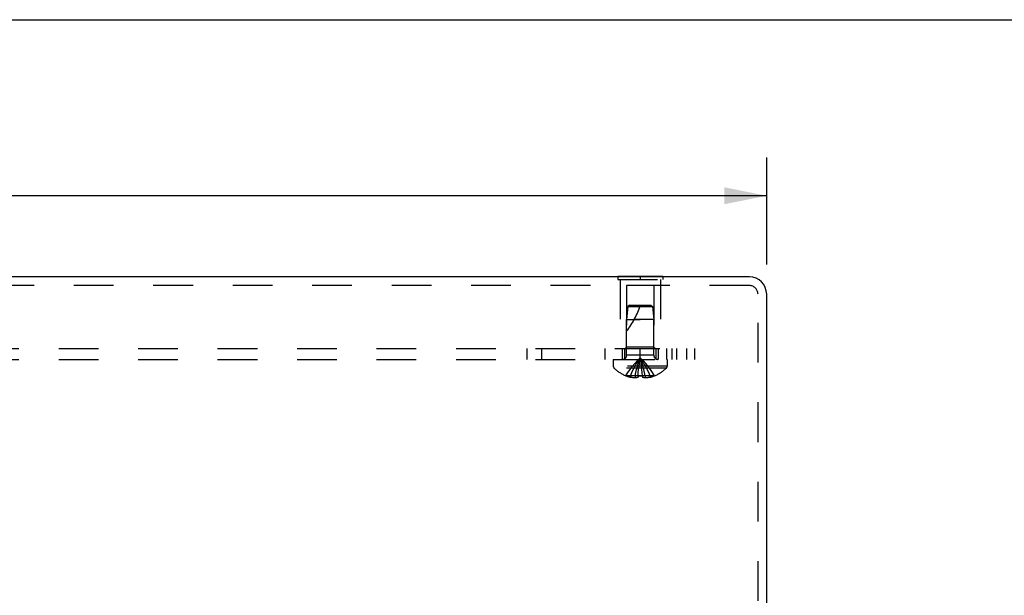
# Model space of a CAD drawing. Header units: inches. Extents: x 0 to 50, y 0 to 32.4.
# Tile 8 of 11: x 18.8 to 25.7, y 28.4 to 32.4. Entities that reach past the tile are written whole.
import ezdxf

# ---------------------------------------------------------------- set-up
doc = ezdxf.new("R2010")
doc.units = ezdxf.units.IN
doc.header["$LTSCALE"] = 2.75
doc.header["$MEASUREMENT"] = 0
doc.linetypes.add('HIDDEN', pattern=[0.2, 0.1, -0.1])
doc.layers.get('0').update_dxf_attribs({"linetype": 'CONTINUOUS'})
for name, color, linetype in [('DEFAULT_2', 8, 'HIDDEN'), ('DIMENSIONS', 7, 'CONTINUOUS'), ('SUBPANEL', 7, 'CONTINUOUS')]:
    doc.layers.add(name, color=color, linetype=linetype)
doc.styles.get("Standard").update_dxf_attribs({"font": 'arial.ttf'})
doc.dimstyles.new('DIMSTYLE_1', dxfattribs={"dimtxt": 0.220588, "dimasz": 0.294118, "dimexe": 0.09, "dimexo": 0.07, "dimgap": 0.0375, "dimtad": 0, "dimtih": 1, "dimtoh": 1, "dimzin": 4, "dimdsep": 46, "dimtxsty": 'Standard', "dimblk": '_FILLED', "dimblk1": '_FILLED', "dimblk2": '_FILLED', "dimcen": 0.09, "dimazin": 1, "dimtfac": 1, "dimtdec": 3, "dimtofl": 0, "dimtmove": 0, "dimatfit": 3, "dimldrblk": '_FILLED', "dimfxl": 0, "dimtolj": 1, "dimtzin": 4, "dimarcsym": 0})

# ---------------------------------------------------------------- blocks, each defined once
blk = doc.blocks.new('_FILLED')
at = {"color": 0, "linetype": 'ByBlock'}
blk.add_solid([(0, 0), (-1, 0.2), (-1, -0.2)], dxfattribs=at)
blk = doc.blocks.new('*D9')
at = {"layer": 'DIMENSIONS', "color": 2, "linetype": 'Continuous'}
for p, q in [((12.0078, 30.6584), (12.0078, 31.3988)), ((24.0078, 30.6584), (24.0078, 31.3988)), ((12.0078, 31.1341), (17.5121, 31.1341)), ((24.0078, 31.1341), (18.5035, 31.1341))]:
    blk.add_line(p, q, dxfattribs=at)
at = {"layer": 'DIMENSIONS', "color": 2, "linetype": 'Continuous', "xscale": 0.2941176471, "yscale": 0.2941176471, "zscale": 0.2941176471, "rotation": 180}
blk.add_blockref('_FILLED', (12.0078, 31.1341), dxfattribs=at)
at = {"layer": 'DIMENSIONS', "color": 2, "linetype": 'Continuous', "xscale": 0.2941176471, "yscale": 0.2941176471, "zscale": 0.2941176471}
blk.add_blockref('_FILLED', (24.0078, 31.1341), dxfattribs=at)
at = {"layer": 'DIMENSIONS', "color": 2, "linetype": 'Continuous', "insert": (18.0078, 31.2444), "char_height": 0.22059, "width": 0.770829, "attachment_point": 2, "line_spacing_factor": 0.9}
blk.add_mtext('12.00', dxfattribs=at)

msp = doc.modelspace()

# ---------------------------------------------------------------- linework, layer by layer
at = {"color": 7, "linetype": 'Continuous'}
for p, q in [((0, 32.3529), (50, 32.3529)), ((22.9768, 30.5765), (23.2888, 30.5765)), ((22.9768, 30.5765), (22.9768, 30.5725)), ((23.1328, 30.5765), (23.1328, 30.5725)), ((23.2888, 30.5765), (23.2888, 30.5725))]:
    msp.add_line(p, q, dxfattribs=at)
at = {"color": 3, "linetype": 'Continuous'}
for p, q in [((23.8878, 30.5725), (12.1278, 30.5725)), ((24.0078, 25.5795), (24.0078, 30.4525))]:
    msp.add_line(p, q, dxfattribs=at)
msp.add_arc((23.8878, 30.4525), 0.12, 0, 90, dxfattribs=at)
at = {"layer": 'DEFAULT_2', "color": 8, "linetype": 'HIDDEN'}
for p, q in [((22.9768, 30.5725), (22.9768, 30.5555)), ((22.9768, 30.5555), (23.2888, 30.5555)), ((22.9928, 30.5555), (22.9928, 30.0765)), ((23.1328, 30.5725), (23.1328, 30.5555)), ((23.2728, 30.5555), (23.2728, 30.0765)), ((23.2888, 30.5725), (23.2888, 30.5555)), ((23.8878, 30.5125), (12.1278, 30.5125)), ((23.2278, 30.514), (23.0378, 30.514)), ((23.0378, 30.514), (23.0378, 30.0865)), ((23.2278, 30.514), (23.2278, 30.0865)), ((23.9478, 25.5795), (23.9478, 30.4525)), ((23.0478, 30.3665), (23.0388, 30.2765)), ((23.0588, 30.3765), (23.0478, 30.3665)), ((23.0478, 30.3665), (23.2178, 30.3665)), ((23.0588, 30.3765), (23.2068, 30.3765)), ((23.2068, 30.3765), (23.2178, 30.3665)), ((23.2178, 30.3665), (23.2268, 30.2765)), ((23.0388, 30.2765), (23.1328, 30.2765)), ((23.0388, 30.0297), (23.0388, 30.2765)), ((23.1328, 30.2765), (23.0908, 30.2765)), ((23.2268, 30.2765), (23.1328, 30.2765)), ((23.2268, 30.0297), (23.2268, 30.2765)), ((22.9928, 30.0765), (23.2728, 30.0765)), ((23.0378, 30.0865), (23.0278, 30.0765)), ((23.2278, 30.0865), (23.0378, 30.0865)), ((23.2278, 30.0865), (23.2378, 30.0765)), ((22.9463, 30.0015), (23.3193, 30.0015)), ((22.9463, 30.0015), (22.9463, 29.9549)), ((23.2268, 30.0297), (23.0388, 30.0297)), ((23.3193, 30.0015), (23.3193, 29.9549)), ((23.3193, 29.9549), (22.9463, 29.9549)), ((23.313, 29.9404), (22.9525, 29.9404)), ((23.1413, 29.9528), (23.1386, 29.9733)), ((23.1438, 29.9318), (23.1413, 29.953)), ((23.1461, 29.9103), (23.1438, 29.9321)), ((23.0335, 29.8885), (23.0333, 29.8881)), ((23.0345, 29.8881), (23.0335, 29.8885)), ((23.1173, 29.8881), (23.0345, 29.8881)), ((23.0643, 29.8881), (23.0643, 29.8781)), ((23.0979, 29.8881), (23.0979, 29.8732)), ((23.1173, 29.8881), (23.1194, 29.9106)), ((23.1173, 29.8885), (23.1199, 29.8884)), ((23.1173, 29.8881), (23.1173, 29.8885)), ((23.1173, 29.8881), (23.1173, 29.8781)), ((23.1302, 29.8882), (23.1328, 29.8881)), ((23.1328, 29.8881), (23.1354, 29.8882)), ((23.1457, 29.8884), (23.1482, 29.8885)), ((23.1483, 29.8881), (23.1461, 29.9106)), ((23.1482, 29.8885), (23.1483, 29.8881)), ((23.231, 29.8881), (23.1483, 29.8881)), ((23.1483, 29.8881), (23.1483, 29.8781)), ((23.1677, 29.8881), (23.1677, 29.8732)), ((23.2013, 29.8881), (23.2013, 29.8781)), ((23.232, 29.8885), (23.231, 29.8881)), ((23.232, 29.8885), (23.2323, 29.8881))]:
    msp.add_line(p, q, dxfattribs=at)
for points in [[(23.0335, 29.8885), (23.0472, 29.9106), (23.062, 29.9321), (23.078, 29.953), (23.0951, 29.9733), (23.1134, 29.993), (23.1328, 30.0121)], [(23.0643, 29.8881), (23.0737, 29.9103), (23.0839, 29.9318), (23.095, 29.9528), (23.1068, 29.9732), (23.1194, 29.993), (23.1328, 30.0121)], [(23.0979, 29.8881), (23.1027, 29.9103), (23.1079, 29.9318), (23.1135, 29.9528), (23.1195, 29.9732), (23.1259, 29.993), (23.1328, 30.0121)], [(23.1194, 29.9103), (23.1217, 29.9321), (23.1242, 29.953), (23.1269, 29.9733), (23.1297, 29.993), (23.1328, 30.0121)], [(23.1217, 29.9318), (23.1242, 29.9528), (23.1269, 29.9732), (23.1297, 29.993), (23.1328, 30.0121)], [(23.1386, 29.9732), (23.1358, 29.993), (23.1328, 30.0121)], [(23.1386, 29.9733), (23.1358, 29.993), (23.1328, 30.0121)], [(23.232, 29.8885), (23.2183, 29.9106), (23.2035, 29.9321), (23.1875, 29.953), (23.1704, 29.9733), (23.1522, 29.993), (23.1328, 30.0121)], [(23.2013, 29.8881), (23.1918, 29.9103), (23.1816, 29.9318), (23.1706, 29.9528), (23.1587, 29.9732), (23.1461, 29.993), (23.1328, 30.0121)], [(23.1677, 29.8881), (23.1628, 29.9103), (23.1576, 29.9318), (23.152, 29.9528), (23.146, 29.9732), (23.1396, 29.993), (23.1328, 30.0121)], [(23.0979, 29.8732), (23.0937, 29.8735), (23.0895, 29.8739), (23.0853, 29.8743), (23.0811, 29.8749), (23.0769, 29.8756), (23.0727, 29.8763), (23.0685, 29.8772), (23.0643, 29.8781)], [(23.1173, 29.8781), (23.1147, 29.8771), (23.1122, 29.8762), (23.1097, 29.8755), (23.1073, 29.8748), (23.1049, 29.8743), (23.1025, 29.8738), (23.1002, 29.8735), (23.0979, 29.8732)], [(23.1328, 29.8881), (23.1302, 29.8882), (23.1276, 29.8882), (23.125, 29.8882), (23.1224, 29.8883), (23.1199, 29.8884), (23.1173, 29.8885)], [(23.1224, 29.8883), (23.125, 29.8882), (23.1276, 29.8882)], [(23.1482, 29.8885), (23.1457, 29.8884), (23.1431, 29.8883), (23.1405, 29.8882), (23.1379, 29.8882), (23.1354, 29.8882), (23.1328, 29.8881)], [(23.1379, 29.8882), (23.1405, 29.8882), (23.1431, 29.8883)], [(23.1677, 29.8732), (23.1653, 29.8735), (23.163, 29.8738), (23.1606, 29.8743), (23.1583, 29.8748), (23.1558, 29.8755), (23.1534, 29.8762), (23.1508, 29.8771), (23.1483, 29.8781)], [(23.2013, 29.8781), (23.1971, 29.8772), (23.1929, 29.8763), (23.1887, 29.8756), (23.1845, 29.8749), (23.1802, 29.8743), (23.176, 29.8739), (23.1718, 29.8735), (23.1677, 29.8732)]]:
    msp.add_lwpolyline(points, dxfattribs=at)
for centre, radius, start, end in [((23.8878, 30.4525), 0.06, 0, 90), ((22.5875, 30.5467), 0.5712, 322.18624, 342.66464), ((23.0106, 30.0297), 0.0282, 270, 360), ((23.255, 30.0297), 0.0282, 180, 270), ((22.9663, 29.9549), 0.02, 180, 226.4862), ((23.1328, 30.1303), 0.2618, 226.4862, 247.63871), ((23.1328, 30.1303), 0.2618, 292.36129, 313.5138), ((23.2993, 29.9549), 0.02, 313.5138, 360), ((23.1328, 30.1303), 0.2614, 247.91062, 254.80589), ((23.1328, 30.1303), 0.2614, 285.19411, 292.08938)]:
    msp.add_arc(centre, radius, start, end, dxfattribs=at)
at = {"layer": 'SUBPANEL', "color": 8, "linetype": 'HIDDEN'}
for p, q in [((12.5078, 30.0765), (23.5078, 30.0765)), ((22.35, 30.0015), (22.35, 30.0765)), ((22.4512, 30.0015), (22.4512, 30.0765)), ((22.8908, 30.0015), (22.8908, 30.0765)), ((23.0078, 30.0765), (23.0078, 30.0015)), ((23.0238, 30.0765), (23.0238, 30.0015)), ((23.1328, 30.0015), (23.1328, 30.0765)), ((23.2418, 30.0765), (23.2418, 30.0015)), ((23.2578, 30.0765), (23.2578, 30.0015)), ((23.3138, 30.0765), (23.3138, 30.0015)), ((23.3537, 30.0015), (23.3537, 30.0765)), ((23.3828, 30.0765), (23.3828, 30.0015)), ((23.4561, 30.0015), (23.4561, 30.0765)), ((23.5078, 30.0765), (23.5078, 30.0015)), ((12.5078, 30.0015), (23.5078, 30.0015))]:
    msp.add_line(p, q, dxfattribs=at)

# ---------------------------------------------------------------- dimensions: what is measured, and where the dimension line sits
at = {"layer": 'DIMENSIONS', "color": 2, "linetype": 'Continuous'}
dim = msp.add_linear_dim(base=(24.0078, 31.1341), p1=(12.0078, 30.5884), p2=(24.0078, 30.5884), dimstyle='DIMSTYLE_1', dxfattribs=at)
dim.commit()
dim.dimension.update_dxf_attribs({"geometry": '*D9', "text_midpoint": (18.0171, 31.1329), "dimtype": 160})

doc.saveas('drawing.dxf')
